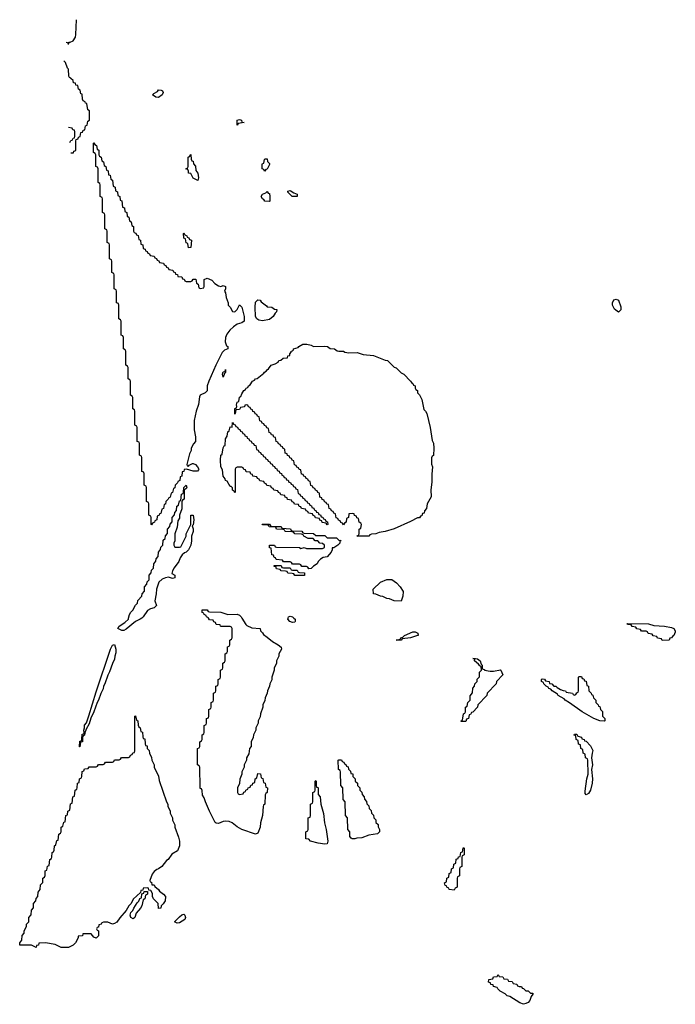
# Model space of a CAD drawing. Header units: inches. Extents: x 2604706 to 2755870, y 449242 to 584050.
# Tile 25 of 59: x 2720508 to 2726183, y 516657 to 525180. Entities that reach past the tile are written whole.
import ezdxf

# ---------------------------------------------------------------- set-up
doc = ezdxf.new("R2010")
doc.units = ezdxf.units.IN
doc.header["$MEASUREMENT"] = 0
doc.layers.add('C7521', color=7, linetype='Continuous')
doc.layers.add('C7522', color=7, linetype='Continuous')

msp = doc.modelspace()

# ---------------------------------------------------------------- linework, layer by layer
at = {"layer": 'C7521', "color": 6}
for points in [[(2721564.1, 520000), (2721550.8, 519990), (2721510.4, 519969.6), (2721430, 519904.5), (2721410, 519892.7), (2721392.9, 519892.9), (2721358, 519910), (2721368.7, 519930), (2721418.6, 519961.4), (2721448.7, 519990), (2721451.2, 520000)], [(2722430.8, 520000), (2722464.7, 519944.7), (2722475.3, 519935.3), (2722516, 519916), (2722590, 519910.7), (2722591.1, 519891.1), (2722610, 519872), (2722616.9, 519856.9), (2722650, 519836), (2722696.7, 519796.7), (2722744.7, 519770), (2722771.3, 519748.7), (2722774, 519730), (2722752, 519690), (2722751.3, 519670), (2722732, 519630), (2722730, 519606), (2722712, 519570), (2722711.3, 519550), (2722691.3, 519490), (2722690, 519466), (2722672, 519430), (2722671.3, 519410), (2722652, 519370), (2722651.3, 519350), (2722632, 519310), (2722630, 519286), (2722612, 519250), (2722611.3, 519230), (2722591.3, 519170), (2722590, 519146), (2722572, 519110), (2722571.3, 519090), (2722552, 519050), (2722551.3, 519030), (2722532, 518990), (2722530, 518966), (2722512, 518930), (2722511, 518890), (2722498, 518870), (2722490, 518826), (2722472, 518790), (2722471.3, 518770), (2722452, 518730), (2722451.3, 518710), (2722432, 518670), (2722431.1, 518648.9), (2722412.7, 518607.3), (2722411.6, 518568.4), (2722394, 518530), (2722394, 518490), (2722398, 518478), (2722410, 518474), (2722442, 518478), (2722447.3, 518492.7), (2722462, 518498), (2722466, 518510), (2722482, 518518), (2722486, 518530), (2722502, 518538), (2722510, 518554), (2722522, 518558), (2722526, 518570), (2722542, 518578), (2722546, 518610), (2722562, 518618), (2722570, 518654), (2722592.7, 518652.7), (2722598, 518618), (2722612.7, 518612.7), (2722618, 518578), (2722632.7, 518572.7), (2722638, 518538), (2722652, 518532), (2722651.3, 518490), (2722638, 518482), (2722634, 518470), (2722631, 518390), (2722618, 518382), (2722614, 518370), (2722611, 518291), (2722591, 518229), (2722590.5, 518189.5), (2722570, 518138), (2722550, 518129.6), (2722429.5, 518169.5), (2722390, 518194), (2722347.8, 518227.8), (2722320.1, 518240.1), (2722290, 518243.6), (2722270, 518240.7), (2722230, 518223.6), (2722210, 518224.5), (2722201.2, 518230), (2722149.5, 518330), (2722115.3, 518410), (2722105.2, 518445.2), (2722090, 518468), (2722088, 518508), (2722082, 518522), (2722070, 518526), (2722068.7, 518531.3), (2722066, 518710), (2722062, 518722), (2722046, 518730), (2722046, 518870), (2722062, 518878), (2722066, 518890), (2722066, 518930), (2722082, 518938), (2722086, 518950), (2722086, 518990), (2722102, 518998), (2722106, 519010), (2722106, 519070), (2722122, 519078), (2722126, 519090), (2722126, 519130), (2722142, 519138), (2722146, 519150), (2722146, 519210), (2722162, 519218), (2722166, 519230), (2722166, 519270), (2722182, 519278), (2722186, 519290), (2722186, 519350), (2722202, 519358), (2722206, 519370), (2722206, 519410), (2722222, 519418), (2722226, 519430), (2722226, 519470), (2722242, 519478), (2722246, 519490), (2722246, 519550), (2722262, 519558), (2722266, 519570), (2722266, 519610), (2722282, 519618), (2722286, 519630), (2722286, 519690), (2722302, 519698), (2722306, 519710), (2722306, 519750), (2722322, 519758), (2722326, 519770), (2722326, 519810), (2722342, 519818), (2722346, 519830), (2722346, 519910), (2722342, 519922), (2722330, 519926), (2722252.7, 519927.3), (2722246, 519930), (2722242, 519942), (2722210, 519946), (2722202, 519962), (2722187.3, 519967.3), (2722182, 519982), (2722150, 519986), (2722143, 520000)], [(2722881.5, 520000), (2722892.4, 519990), (2722893.4, 519970), (2722890, 519966), (2722870, 519960.7), (2722845.2, 519970), (2722829.4, 519990), (2722831.7, 520000)]]:
    msp.add_lwpolyline(points, dxfattribs=at)
for points in [[(2726070, 519806), (2726062, 519822), (2726030, 519826), (2726022, 519842), (2725990, 519846), (2725982, 519862), (2725947.3, 519867.3), (2725942, 519882), (2725930, 519886), (2725890, 519886), (2725882, 519902), (2725850, 519906), (2725842, 519922), (2725810, 519926), (2725802, 519942), (2725770, 519946), (2725766, 519950), (2725770, 519954), (2725950, 519950.6), (2725996.9, 519936.9), (2726090, 519930.6), (2726150, 519918.8), (2726170.7, 519910), (2726182.8, 519890), (2726181, 519879), (2726170, 519848.7), (2726158, 519842), (2726150, 519828), (2726134, 519826), (2726130, 519808)], [(2723810, 519809.5), (2723766, 519810), (2723802, 519818), (2723806, 519830), (2723824, 519836), (2723838, 519850), (2723910, 519880.5), (2723930, 519880.5), (2723954.8, 519870), (2723956, 519850), (2723951.9, 519848.1), (2723889.5, 519829.5), (2723818, 519822)], [(2721026, 518886), (2721030, 518934), (2721042, 518938), (2721047.3, 518952.7), (2721050, 518994), (2721062, 518998), (2721066, 519010), (2721062, 519030), (2721069.3, 519050.7), (2721070, 519072), (2721085.2, 519094.8), (2721105.6, 519154.4), (2721170, 519362), (2721295.1, 519730), (2721310, 519764.7), (2721330, 519770.8), (2721339.3, 519730), (2721341, 519699), (2721331.3, 519670), (2721330, 519646), (2721310, 519606), (2721286.4, 519533.6), (2721270, 519506), (2721244.7, 519430), (2721232, 519410), (2721231.1, 519388.9), (2721210, 519346), (2721191, 519289), (2721178, 519270), (2721151.1, 519188.9), (2721124.7, 519135.3), (2721110, 519086), (2721082, 519038), (2721071.6, 519008.4), (2721070, 518986), (2721058, 518982), (2721052, 518968), (2721050.8, 518929.2), (2721034, 518926), (2721030, 518886)], [(2724610, 519541.6), (2724670.9, 519550.9), (2724674, 519550), (2724691.3, 519510), (2724634, 519450), (2724632, 519430), (2724554, 519350), (2724552, 519330), (2724474, 519250), (2724472, 519230), (2724430, 519186), (2724418, 519182), (2724410, 519166), (2724398, 519162), (2724392, 519130), (2724374, 519126), (2724370, 519106), (2724330, 519106), (2724328, 519110), (2724342, 519118), (2724348.4, 519171.6), (2724362, 519178), (2724366, 519190), (2724368, 519230), (2724382, 519238), (2724388, 519270), (2724406, 519290), (2724407.3, 519327.3), (2724427.3, 519352.7), (2724430, 519394), (2724446, 519410), (2724448.7, 519431.3), (2724467.3, 519452.7), (2724468.7, 519471.3), (2724487.3, 519492.7), (2724488.9, 519531.1), (2724506, 519550), (2724502, 519582), (2724490, 519586), (2724480.2, 519600.2), (2724445.2, 519630), (2724447.3, 519647.3), (2724429, 519650), (2724454, 519650), (2724470, 519646.8), (2724492.4, 519630), (2724501, 519601), (2724510, 519592), (2724511, 519571), (2724518, 519558), (2724530, 519554), (2724530.8, 519550.8), (2724581.7, 519541.7)], [(2725570, 519109), (2725530, 519109.6), (2725479, 519130), (2725377.2, 519190), (2725267.8, 519267.8), (2725229.2, 519290), (2725220.2, 519300.2), (2725169.2, 519330), (2725162, 519342), (2725118, 519370), (2725104.7, 519384.7), (2725088.7, 519390), (2725082, 519402), (2725066, 519410), (2725046, 519430), (2725042, 519442), (2725026, 519450), (2725026, 519470), (2725030, 519474), (2725050, 519472), (2725058, 519458), (2725092, 519450), (2725094, 519434), (2725114, 519430), (2725132, 519412), (2725150, 519411.3), (2725159.6, 519399.6), (2725190, 519382), (2725212.7, 519372.7), (2725231.6, 519371.6), (2725238, 519358), (2725291.6, 519351.6), (2725298, 519338), (2725310, 519334), (2725322, 519338), (2725330, 519354), (2725342, 519358), (2725346, 519370), (2725346, 519490), (2725350, 519494), (2725370, 519494), (2725378, 519478), (2725390, 519474), (2725398, 519458), (2725410, 519454), (2725418, 519418), (2725432, 519410), (2725434, 519370), (2725454, 519350), (2725458, 519338), (2725470, 519334), (2725474, 519310), (2725494, 519290), (2725494, 519270), (2725514, 519250), (2725518, 519238), (2725530, 519234), (2725534, 519210), (2725551.6, 519191.6), (2725554, 519150), (2725574, 519130), (2725574, 519110)], [(2721710, 517486), (2721708, 517530), (2721666, 517570), (2721658, 517590), (2721656.4, 517616.4), (2721642, 517642), (2721626, 517646), (2721622, 517662), (2721610, 517666), (2721578, 517662), (2721574, 517646), (2721558, 517642), (2721554, 517626), (2721490, 517566), (2721472, 517530), (2721452, 517510), (2721430.9, 517469.1), (2721374.6, 517405.4), (2721350, 517369.5), (2721330, 517356), (2721310, 517349.6), (2721270, 517369), (2721232, 517368), (2721218, 517362), (2721214, 517350), (2721194, 517346), (2721190, 517326), (2721178, 517322), (2721174, 517310), (2721178, 517298), (2721190, 517294), (2721190.7, 517290.7), (2721190.5, 517250), (2721171, 517230), (2721150, 517238), (2721127.3, 517267.3), (2721054, 517266), (2721052, 517250), (2721014, 517246), (2721014, 517234), (2720990.8, 517190), (2720970, 517169.3), (2720930, 517149.2), (2720866, 517150), (2720815.3, 517175.3), (2720730, 517189), (2720674, 517186), (2720672, 517170), (2720654, 517166), (2720650, 517149.2), (2720608.9, 517168.9), (2720510, 517169), (2720508, 517190), (2720527.3, 517212.7), (2720530, 517254), (2720547.3, 517272.7), (2720548, 517290), (2720567.3, 517332.7), (2720568, 517350), (2720586, 517370), (2720588, 517410), (2720607.3, 517432.7), (2720608.9, 517471.1), (2720627.3, 517492.7), (2720628.9, 517531.1), (2720647.3, 517552.7), (2720650, 517574), (2720666, 517590), (2720667.3, 517627.3), (2720686, 517650), (2720688, 517690), (2720707.3, 517712.7), (2720708, 517750), (2720722, 517758), (2720727.3, 517772.7), (2720728.9, 517811.1), (2720742, 517818), (2720750, 517854), (2720762, 517858), (2720768, 517910), (2720782, 517918), (2720786, 517930), (2720788, 517970), (2720802, 517978), (2720807.3, 517992.7), (2720808, 518030), (2720822, 518038), (2720830, 518074), (2720842, 518078), (2720848, 518130), (2720862, 518138), (2720866, 518150), (2720868, 518190), (2720882, 518198), (2720890, 518234), (2720902, 518238), (2720908.4, 518291.6), (2720922, 518298), (2720926, 518330), (2720942, 518338), (2720948.4, 518391.6), (2720962, 518398), (2720968.4, 518451.6), (2720982, 518458), (2720988.4, 518511.6), (2721002, 518518), (2721006, 518530), (2721008.4, 518571.6), (2721022, 518578), (2721026, 518610), (2721042, 518618), (2721046, 518630), (2721048.4, 518671.6), (2721062, 518678), (2721070, 518694), (2721102, 518698), (2721110, 518714), (2721170, 518714), (2721182, 518718), (2721190, 518734), (2721230, 518734), (2721242, 518738), (2721250, 518754), (2721310, 518754), (2721322, 518758), (2721330, 518774), (2721370, 518774), (2721382, 518778), (2721390, 518794), (2721450, 518794), (2721462, 518798), (2721467.3, 518812.7), (2721482, 518818), (2721487.3, 518832.7), (2721502, 518838), (2721506, 518850), (2721506, 519150), (2721510, 519154), (2721518, 519118), (2721532, 519110), (2721532.7, 519072.7), (2721538, 519058), (2721551.3, 519051.3), (2721558, 519018), (2721570, 519014), (2721572.7, 518972.7), (2721578, 518958), (2721590, 518954), (2721592.7, 518912.7), (2721598, 518898), (2721610, 518894), (2721612.7, 518872.7), (2721630, 518854), (2721632, 518830), (2721650, 518794), (2721651.3, 518771.3), (2721671.3, 518730), (2721672, 518710), (2721710.6, 518630.6), (2721715.3, 518595.3), (2721778, 518410), (2721790.8, 518390), (2721791, 518371), (2721810.8, 518330), (2721811, 518311), (2721830.8, 518270), (2721831.3, 518250), (2721850.8, 518210), (2721851, 518191), (2721883.5, 518103.5), (2721891, 518070), (2721890.4, 518030), (2721874.1, 517985.9), (2721824.2, 517955.8), (2721792.4, 517910), (2721779.5, 517900.5), (2721738.8, 517850), (2721710.8, 517830), (2721694.6, 517825.4), (2721672.5, 517807.5), (2721655.9, 517784.1), (2721634, 517730), (2721638, 517718), (2721650, 517714), (2721652, 517692), (2721671.3, 517690), (2721678, 517678), (2721710, 517650.7), (2721717.5, 517637.5), (2721753.4, 517610), (2721770, 517590.7), (2721766.4, 517553.6), (2721750, 517526), (2721731.6, 517508.4), (2721730, 517488)], [(2725410, 518469.6), (2725402.5, 518482.5), (2725401.5, 518501.5), (2725417.2, 518610), (2725428.7, 518650), (2725426, 518770), (2725422, 518782), (2725406, 518790), (2725402, 518822), (2725386, 518830), (2725382, 518862), (2725366, 518870), (2725362, 518902), (2725346, 518910), (2725342, 518942), (2725326, 518950), (2725322, 518982), (2725308, 518988), (2725310, 518994), (2725330, 518994), (2725338, 518978), (2725372, 518970), (2725374, 518954), (2725394, 518950), (2725398, 518938), (2725410, 518934), (2725450, 518894), (2725470, 518854), (2725462, 518830), (2725458, 518790), (2725464.7, 518730), (2725458, 518690), (2725466.8, 518610), (2725463, 518570), (2725447.7, 518510), (2725430, 518480.9)], [(2723410, 518089.6), (2723386, 518090), (2723376.4, 518096.4), (2723366, 518110), (2723366, 518150), (2723348, 518170), (2723346, 518270), (2723328, 518290), (2723326, 518410), (2723308, 518430), (2723306, 518530), (2723288, 518550), (2723286, 518670), (2723282, 518682), (2723268, 518690), (2723266, 518770), (2723270, 518774), (2723292.7, 518772.7), (2723298, 518758), (2723312.7, 518752.7), (2723318, 518738), (2723330, 518734), (2723338, 518718), (2723350, 518714), (2723352.7, 518692.7), (2723370, 518674), (2723374, 518654), (2723390.9, 518650.9), (2723392, 518630), (2723411.3, 518610), (2723412, 518590), (2723431.3, 518570), (2723432, 518550), (2723450.9, 518530.9), (2723452, 518512), (2723470, 518494), (2723472, 518472), (2723490, 518454), (2723492, 518432), (2723510, 518414), (2723512, 518392), (2723530, 518374), (2723532, 518352), (2723550, 518334), (2723552, 518312), (2723570, 518294), (2723572, 518272), (2723590, 518254), (2723592, 518232), (2723610, 518214), (2723612, 518192), (2723622, 518170), (2723622, 518150), (2723606, 518134), (2723530, 518121), (2723470, 518098), (2723424.9, 518095.1)], [(2723150, 518043), (2723092.5, 518052.5), (2723026, 518070), (2723010, 518086), (2722986, 518090), (2722986, 518150), (2723002, 518158), (2723006, 518170), (2723006, 518270), (2723022, 518278), (2723026, 518290), (2723026, 518390), (2723042, 518398), (2723046, 518410), (2723046, 518490), (2723062, 518498), (2723066, 518510), (2723066, 518590), (2723070, 518594), (2723074, 518590), (2723074, 518550), (2723078, 518538), (2723090, 518534), (2723090.6, 518530.6), (2723092, 518472), (2723110, 518454), (2723114.8, 518390), (2723136.3, 518310), (2723147.7, 518227.7), (2723162, 518170), (2723175.5, 518070), (2723170, 518047.3)], [(2724270, 517646), (2724226, 517650), (2724222, 517662), (2724206, 517670), (2724202, 517682), (2724190, 517686), (2724186, 517710), (2724202, 517718), (2724206, 517750), (2724222, 517758), (2724226, 517790), (2724242, 517798), (2724246, 517830), (2724262, 517838), (2724266, 517870), (2724282, 517878), (2724287.3, 517912.7), (2724302, 517918), (2724307.3, 517932.7), (2724322, 517938), (2724326, 517970), (2724342, 517978), (2724346, 518010), (2724350, 518014), (2724354, 518010), (2724354, 517950), (2724338, 517942), (2724334, 517930), (2724334, 517850), (2724318, 517842), (2724314, 517830), (2724314, 517770), (2724298, 517762), (2724294, 517750), (2724294, 517670), (2724278, 517662)], [(2721490, 517397.2), (2721469.2, 517410), (2721464, 517430), (2721469, 517451), (2721488, 517470), (2721495.3, 517490), (2721524, 517536), (2721538, 517550), (2721548, 517572), (2721562, 517578), (2721566, 517614), (2721582, 517618), (2721586, 517634), (2721614, 517634), (2721614, 517610), (2721598, 517602), (2721592, 517570), (2721578, 517562), (2721566, 517510), (2721554.8, 517490), (2721514.9, 517445.1), (2721506, 517410)], [(2721870, 517359), (2721849.3, 517370), (2721890, 517414.8), (2721910, 517431), (2721930, 517438.8), (2721938.8, 517430), (2721944, 517410), (2721936.3, 517390), (2721890, 517363.7)], [(2724890, 516774), (2724910, 516774), (2724930, 516754), (2724950, 516754), (2724950, 516746), (2724935.3, 516724.7), (2724922.8, 516690), (2724910, 516674), (2724890, 516663.7), (2724870, 516657.2), (2724838, 516670), (2724750, 516724), (2724728.7, 516730), (2724709.3, 516749.3), (2724668, 516770), (2724646, 516790), (2724642, 516802), (2724608, 516810), (2724606, 516826), (2724586, 516830), (2724582, 516842), (2724566, 516850), (2724567.3, 516872.7), (2724602, 516878), (2724610, 516894), (2724642, 516898), (2724650, 516914), (2724658, 516898), (2724690, 516894), (2724698, 516878), (2724730, 516874), (2724738, 516858), (2724770, 516854), (2724778, 516838), (2724811.6, 516831.6), (2724818, 516818), (2724832.7, 516812.7), (2724851.6, 516811.6), (2724858, 516798), (2724870, 516794)]]:
    msp.add_lwpolyline(points, close=True, dxfattribs=at)
at = {"layer": 'C7522', "color": 6}
for points in [[(2720910, 524986), (2720922, 524982), (2720926, 524970), (2720932, 524970), (2720934, 524986), (2720946, 524986), (2720970, 524998), (2720990, 525028), (2720994.8, 525050), (2720999.6, 525179.6)], [(2720950, 524026), (2720972.7, 524027.3), (2720978, 524042), (2720992.7, 524047.3), (2720994, 524130), (2720998, 524142), (2721012.7, 524147.3), (2721018, 524162), (2721032.7, 524167.3), (2721038, 524202), (2721052.7, 524207.3), (2721058, 524222), (2721072.7, 524227.3), (2721078, 524262), (2721092.7, 524267.3), (2721098, 524302), (2721112, 524310), (2721112, 524390), (2721098, 524398), (2721090, 524454), (2721078, 524458), (2721074, 524470), (2721058, 524478), (2721052.7, 524492.7), (2721050, 524534), (2721038, 524538), (2721032, 524570), (2721018, 524578), (2721012, 524610), (2720994, 524614), (2720992, 524630), (2720974, 524634), (2720970, 524654), (2720951.1, 524671.1), (2720950, 524674), (2720938, 524678), (2720932, 524692), (2720930.7, 524750), (2720921, 524761), (2720904.7, 524810), (2720890, 524824.7)], [(2720942.8, 524117.2), (2720950, 524134), (2720962, 524138), (2720970, 524154), (2720982, 524158), (2720986, 524170), (2720986, 524210), (2720982, 524222), (2720967.3, 524227.3), (2720962, 524242), (2720930, 524246)], [(2721451.2, 520000), (2721459, 520030), (2721469, 520050), (2721488.7, 520070), (2721510, 520112), (2721528, 520130), (2721530, 520152), (2721566, 520190), (2721568.7, 520211.3), (2721587.3, 520232.7), (2721588.9, 520271.1), (2721607.3, 520292.7), (2721610, 520314), (2721627.3, 520332.7), (2721628.9, 520371.1), (2721647.3, 520392.7), (2721650, 520414), (2721667.3, 520432.7), (2721668.9, 520471.1), (2721687.3, 520492.7), (2721690, 520514), (2721707.3, 520532.7), (2721708.9, 520571.1), (2721727.3, 520592.7), (2721730, 520614), (2721747.3, 520632.7), (2721750, 520674), (2721766, 520690), (2721768.7, 520711.3), (2721787.3, 520732.7), (2721788, 520770), (2721807.3, 520792.7), (2721810, 520814), (2721827.3, 520832.7), (2721828, 520870), (2721847.3, 520892.7), (2721850, 520914), (2721866, 520930), (2721868, 520970), (2721882, 520978), (2721890, 521014), (2721902, 521018), (2721908.4, 521071.6), (2721922, 521078), (2721926, 521090), (2721928.4, 521131.6), (2721950, 521151.3), (2721954.8, 521130), (2721950, 521118), (2721942, 521118), (2721931.6, 521108.4), (2721931, 521030), (2721918, 521022), (2721912.7, 521007.3), (2721910, 520946), (2721891, 520890), (2721890, 520866), (2721878, 520842), (2721870, 520786), (2721851.3, 520730), (2721851.3, 520668.7), (2721842, 520650), (2721842, 520630), (2721850, 520614), (2721890, 520614), (2721902, 520618), (2721948.7, 520710), (2721949.3, 520730.7), (2721988.7, 520810), (2721990, 520892), (2722010, 520891), (2722016.3, 520850), (2722010, 520806), (2722002, 520798), (2722010, 520774), (2722010.4, 520750), (2721995.5, 520710), (2721996.3, 520670), (2721990.4, 520630), (2721970, 520589.5), (2721950, 520569.6), (2721935.2, 520564.8), (2721913.4, 520546.6), (2721898, 520522), (2721886, 520490), (2721843.8, 520436.2), (2721830.7, 520410), (2721825.4, 520385.4), (2721850, 520371.3), (2721850.5, 520350), (2721830, 520343.7), (2721794.6, 520354.6), (2721770, 520349.6), (2721742, 520338), (2721713.4, 520310), (2721690.8, 520250), (2721690.5, 520209.5), (2721678, 520150), (2721691.3, 520110), (2721671, 520090), (2721638.8, 520081.2), (2721614, 520066), (2721577.3, 520010), (2721564.1, 520000)], [(2722143, 520000), (2722142, 520002), (2722126, 520010), (2722122, 520022), (2722106, 520030), (2722102, 520042), (2722087.3, 520047.3), (2722088, 520072), (2722131.1, 520071.1), (2722138, 520058), (2722150, 520054), (2722248.9, 520051.1), (2722310, 520031.3), (2722390, 520034), (2722410, 520024.7), (2722424.7, 520010), (2722430.8, 520000)], [(2722831.7, 520000), (2722834, 520010), (2722850, 520017.1), (2722870.7, 520010), (2722881.5, 520000)]]:
    msp.add_lwpolyline(points, dxfattribs=at)
for points in [[(2721710, 524507), (2721686, 524510), (2721658, 524530), (2721670, 524542), (2721702, 524558), (2721710, 524571.3), (2721734, 524570), (2721743.6, 524563.6), (2721750.8, 524550), (2721741, 524530)], [(2722390, 524268), (2722390, 524311.3), (2722410, 524316), (2722429.1, 524310.9), (2722432, 524292), (2722452, 524290), (2722398, 524282)], [(2721950, 522914), (2721990, 522914), (2722002, 522918), (2722010, 522934), (2722032.7, 522932.7), (2722038, 522898), (2722054, 522890), (2722058, 522858), (2722070, 522854), (2722102, 522858), (2722106, 522870), (2722106, 522930), (2722130, 522942), (2722170, 522926), (2722197.5, 522897.5), (2722230, 522876), (2722250, 522871.3), (2722270, 522878), (2722290, 522871.3), (2722290.8, 522850), (2722282, 522830), (2722290, 522814), (2722294.4, 522774.4), (2722311.3, 522730), (2722312, 522710), (2722330, 522692), (2722350, 522654), (2722370, 522652), (2722390, 522672), (2722410, 522712), (2722430, 522691.3), (2722450.6, 522609.4), (2722450.7, 522570), (2722430, 522555.1), (2722390, 522542.9), (2722358.6, 522521.5), (2722327.2, 522492.8), (2722302, 522458), (2722290.4, 522430), (2722287.7, 522390), (2722297.3, 522357.3), (2722311, 522350), (2722311, 522330), (2722281.3, 522318.7), (2722260.7, 522299.3), (2722204.9, 522190), (2722144, 522050), (2722130.8, 522010), (2722130, 521968), (2722112, 521950), (2722070.8, 521930), (2722063.4, 521916.6), (2722056.4, 521850), (2722034.4, 521790), (2722018.7, 521710), (2722018.4, 521630), (2722030.7, 521569.3), (2722031, 521530), (2722011.1, 521508.9), (2721991.3, 521470), (2721990.8, 521450), (2721978, 521422), (2721954, 521330), (2721958, 521318), (2721970, 521314), (2721975.3, 521324.7), (2722002.7, 521337.3), (2722010, 521338.8), (2722030, 521330.5), (2722047.7, 521310), (2722058.8, 521290), (2722056.3, 521283.7), (2722046.8, 521273.2), (2722010, 521272), (2721951.6, 521288.4), (2721932.7, 521287.3), (2721930, 521268), (2721914, 521266), (2721911.1, 521228.9), (2721898, 521222), (2721894, 521190), (2721878, 521182), (2721874, 521170), (2721854, 521150), (2721851.6, 521128.4), (2721838, 521122), (2721831.6, 521088.4), (2721818, 521082), (2721810, 521046), (2721798, 521042), (2721794, 521030), (2721774, 521010), (2721770, 520986), (2721758, 520982), (2721752, 520950), (2721738, 520942), (2721730, 520906), (2721718, 520902), (2721714, 520890), (2721698, 520882), (2721694, 520850), (2721678, 520842), (2721674, 520830), (2721658, 520822), (2721650, 520806), (2721646, 520810), (2721646, 520870), (2721642, 520882), (2721626, 520890), (2721626, 520990), (2721622, 521002), (2721606, 521010), (2721606, 521130), (2721602, 521142), (2721586, 521150), (2721586, 521250), (2721582, 521262), (2721566, 521270), (2721566, 521390), (2721562, 521402), (2721546, 521410), (2721546, 521510), (2721542, 521522), (2721526, 521530), (2721526, 521650), (2721522, 521662), (2721506, 521670), (2721506, 521790), (2721502, 521802), (2721486, 521810), (2721486, 521910), (2721482, 521922), (2721466, 521930), (2721466, 522050), (2721462, 522062), (2721446, 522070), (2721446, 522170), (2721442, 522182), (2721426, 522190), (2721426, 522310), (2721422, 522322), (2721406, 522330), (2721406, 522430), (2721402, 522442), (2721386, 522450), (2721386, 522570), (2721382, 522582), (2721366, 522590), (2721366, 522710), (2721362, 522722), (2721346, 522730), (2721346, 522830), (2721342, 522842), (2721326, 522850), (2721326, 522970), (2721322, 522982), (2721306, 522990), (2721306, 523090), (2721302, 523102), (2721286, 523110), (2721286, 523230), (2721282, 523242), (2721266, 523250), (2721266, 523350), (2721262, 523362), (2721246, 523370), (2721246, 523490), (2721242, 523502), (2721226, 523510), (2721226, 523630), (2721222, 523642), (2721206, 523650), (2721206, 523750), (2721202, 523762), (2721186, 523770), (2721186, 523890), (2721182, 523902), (2721166, 523910), (2721166, 524010), (2721162, 524022), (2721146, 524030), (2721146, 524110), (2721150, 524114), (2721158, 524098), (2721174, 524090), (2721178, 524058), (2721194, 524050), (2721194, 524010), (2721198, 523998), (2721214, 523990), (2721218, 523958), (2721234, 523950), (2721238, 523918), (2721254, 523910), (2721258, 523878), (2721274, 523870), (2721278, 523838), (2721290, 523834), (2721298, 523798), (2721311.6, 523791.6), (2721318, 523738), (2721334, 523730), (2721338, 523698), (2721354, 523690), (2721358, 523658), (2721374, 523650), (2721378, 523618), (2721391.6, 523611.6), (2721398, 523558), (2721414, 523550), (2721418, 523518), (2721434, 523510), (2721438, 523478), (2721454, 523470), (2721458, 523438), (2721474, 523430), (2721478, 523398), (2721494, 523390), (2721494, 523350), (2721498, 523338), (2721512.7, 523332.7), (2721518, 523318), (2721532.7, 523312.7), (2721538, 523278), (2721554, 523270), (2721558, 523238), (2721574, 523230), (2721578, 523198), (2721592.7, 523192.7), (2721598, 523178), (2721612.7, 523172.7), (2721618, 523158), (2721632.7, 523152.7), (2721638, 523138), (2721672.7, 523132.7), (2721678, 523118), (2721692.7, 523112.7), (2721698, 523098), (2721712.7, 523092.7), (2721718, 523078), (2721752.7, 523072.7), (2721758, 523058), (2721772.7, 523052.7), (2721778, 523038), (2721792.7, 523032.7), (2721798, 523018), (2721832.7, 523012.7), (2721838, 522998), (2721852.7, 522992.7), (2721858, 522978), (2721872.7, 522972.7), (2721878, 522958), (2721912.7, 522952.7), (2721918, 522938), (2721932.7, 522932.7), (2721938, 522918)], [(2722050, 523788), (2722010, 523809), (2721988, 523848), (2721968.7, 523850), (2721968, 523868), (2721962, 523882), (2721946, 523890), (2721962, 523898), (2721966, 523910), (2721966, 523990), (2721982, 523998), (2721990, 524014), (2721992.7, 523972.7), (2721998, 523958), (2722010, 523954), (2722011.1, 523931.1), (2722030, 523912), (2722033.7, 523873.7), (2722050, 523851.3), (2722056.3, 523810)], [(2722630, 523868), (2722622, 523882), (2722606, 523890), (2722607.3, 523927.3), (2722610, 523934), (2722622, 523938), (2722626, 523970), (2722630, 523974), (2722650, 523974), (2722652.7, 523952.7), (2722670, 523934), (2722670, 523926), (2722650, 523886), (2722638, 523882)], [(2722910, 523648), (2722866, 523650), (2722830, 523686), (2722830, 523694), (2722850, 523702), (2722881, 523681), (2722910, 523670.7)], [(2722670, 523606), (2722630, 523608.7), (2722622, 523622), (2722610, 523628.7), (2722599, 523650), (2722610, 523670.8), (2722638, 523682), (2722650, 523692), (2722658, 523678), (2722670, 523674), (2722674, 523650), (2722674, 523610)], [(2721970, 523206), (2721962, 523242), (2721948.4, 523248.4), (2721942, 523282), (2721928.4, 523288.4), (2721926, 523330), (2721930, 523334), (2721938, 523318), (2721954, 523310), (2721958, 523298), (2721972.7, 523292.7), (2721978, 523278), (2721994, 523270), (2721990, 523208)], [(2722610, 522573.6), (2722578.7, 522578.7), (2722559.3, 522590), (2722549.6, 522610), (2722545.2, 522690), (2722550, 522734), (2722570, 522754), (2722590, 522751.3), (2722598, 522738), (2722643.6, 522703.6), (2722650, 522694), (2722691.1, 522691.1), (2722712.7, 522672.7), (2722734, 522670), (2722731.3, 522650), (2722719.8, 522640.2), (2722700.7, 522610), (2722670, 522585.6)], [(2725690, 522648), (2725655.3, 522675.3), (2725638, 522710), (2725638, 522730), (2725650, 522754), (2725670, 522762), (2725690, 522752), (2725710, 522694), (2725710, 522668)], [(2723051.6, 522351.6), (2723150, 522354.9), (2723172, 522350), (2723194.8, 522334.8), (2723234, 522330), (2723254.8, 522314.8), (2723270.5, 522310.5), (2723310, 522310.3), (2723322.5, 522302.5), (2723356.5, 522296.5), (2723430, 522297.7), (2723481.1, 522281.1), (2723570, 522271.8), (2723670, 522234), (2723691.3, 522230), (2723750, 522172), (2723766, 522166), (2723810, 522122), (2723832, 522110), (2723890, 522052), (2723898, 522038), (2723910, 522031.3), (2723916.9, 522016.9), (2723930, 522011), (2723930.8, 521990.8), (2723938, 521978), (2723950, 521971.3), (2723951, 521951), (2723970, 521932), (2723990, 521892), (2724004.9, 521804.9), (2724021, 521790), (2724033.4, 521770), (2724061, 521650), (2724078, 521538), (2724090, 521514), (2724091.3, 521470), (2724090, 521406), (2724078, 521402), (2724072.7, 521387.3), (2724072.7, 521332.7), (2724082, 521310), (2724074.6, 521245.4), (2724075.8, 521175.8), (2724067.7, 521110), (2724070.4, 521050), (2724036.4, 520990), (2724030, 520948), (2724011, 520929), (2724010, 520908), (2723994, 520906), (2723990, 520886), (2723978, 520882), (2723970, 520868), (2723950, 520868), (2723890, 520835.3), (2723750, 520772.7), (2723672, 520750), (2723618.8, 520741.2), (2723591.3, 520730), (2723552.8, 520727.2), (2723538, 520722), (2723530, 520709.5), (2723426, 520710), (2723442, 520718), (2723446, 520730), (2723446, 520770), (2723462, 520778), (2723466, 520810), (2723462, 520822), (2723446, 520830), (2723442, 520862), (2723427.3, 520867.3), (2723422, 520882), (2723407.3, 520887.3), (2723402, 520902), (2723390, 520906), (2723358, 520902), (2723354, 520870), (2723338, 520862), (2723334, 520830), (2723318, 520822), (2723310, 520806), (2723302, 520822), (2723287.3, 520827.3), (2723282, 520842), (2723267.3, 520847.3), (2723262, 520862), (2723247.3, 520867.3), (2723242, 520902), (2723227.3, 520907.3), (2723222, 520922), (2723207.3, 520927.3), (2723202, 520942), (2723187.3, 520947.3), (2723182, 520982), (2723167.3, 520987.3), (2723162, 521002), (2723147.3, 521007.3), (2723142, 521022), (2723127.3, 521027.3), (2723122, 521042), (2723107.3, 521047.3), (2723102, 521082), (2723087.3, 521087.3), (2723082, 521102), (2723067.3, 521107.3), (2723062, 521122), (2723047.3, 521127.3), (2723042, 521142), (2723027.3, 521147.3), (2723022, 521182), (2723007.3, 521187.3), (2723002, 521202), (2722987.3, 521207.3), (2722982, 521222), (2722967.3, 521227.3), (2722962, 521242), (2722947.3, 521247.3), (2722942, 521282), (2722927.3, 521287.3), (2722922, 521302), (2722907.3, 521307.3), (2722902, 521322), (2722887.3, 521327.3), (2722882, 521362), (2722867.3, 521367.3), (2722862, 521382), (2722847.3, 521387.3), (2722842, 521402), (2722827.3, 521407.3), (2722822, 521422), (2722807.3, 521427.3), (2722802, 521462), (2722787.3, 521467.3), (2722782, 521482), (2722767.3, 521487.3), (2722762, 521502), (2722747.3, 521507.3), (2722742, 521522), (2722727.3, 521527.3), (2722722, 521562), (2722707.3, 521567.3), (2722702, 521582), (2722687.3, 521587.3), (2722682, 521602), (2722667.3, 521607.3), (2722662, 521642), (2722647.3, 521647.3), (2722642, 521662), (2722627.3, 521667.3), (2722622, 521682), (2722607.3, 521687.3), (2722602, 521702), (2722587.3, 521707.3), (2722582, 521742), (2722567.3, 521747.3), (2722562, 521762), (2722547.3, 521767.3), (2722542, 521782), (2722527.3, 521787.3), (2722522, 521802), (2722507.3, 521807.3), (2722502, 521822), (2722487.3, 521827.3), (2722482, 521842), (2722470, 521846), (2722458, 521842), (2722452.7, 521827.3), (2722418, 521822), (2722410, 521806), (2722378, 521802), (2722374, 521770), (2722370, 521766), (2722370, 521814), (2722382, 521818), (2722388.4, 521831.6), (2722384.7, 521844.7), (2722389.4, 521869.4), (2722405.2, 521874.8), (2722410, 521911), (2722422, 521918), (2722430, 521942), (2722449.3, 521970), (2722462.7, 521977.3), (2722469.3, 521990), (2722482.7, 521997.3), (2722489.3, 522010), (2722502, 522018), (2722523.7, 522050), (2722540.7, 522059.3), (2722549.5, 522070), (2722564.9, 522075.1), (2722621.3, 522118.7), (2722628.2, 522130), (2722642.6, 522137.4), (2722650, 522150.3), (2722662.6, 522157.4), (2722684.5, 522190), (2722718.7, 522201.3), (2722743.9, 522216.1), (2722750, 522230.3), (2722767.3, 522232.7), (2722788.7, 522250), (2722826, 522254), (2722828, 522270), (2722846, 522274), (2722846, 522286), (2722858, 522302), (2722858, 522310), (2722867.9, 522312.1), (2722878, 522322), (2722879.3, 522330), (2722918.3, 522341.7), (2722923.7, 522350), (2722958, 522370), (2722994, 522370), (2723030, 522362)], [(2722270, 522086), (2722262, 522110), (2722270, 522132), (2722286, 522134), (2722290, 522152), (2722290, 522126), (2722282, 522118)], [(2723170, 520806), (2723162, 520822), (2723127.3, 520827.3), (2723122, 520842), (2723107.3, 520847.3), (2723102, 520862), (2723067.3, 520867.3), (2723062, 520882), (2723047.3, 520887.3), (2723042, 520902), (2723007.3, 520907.3), (2723002, 520922), (2722987.3, 520927.3), (2722982, 520942), (2722947.3, 520947.3), (2722942, 520962), (2722927.3, 520967.3), (2722922, 520982), (2722887.3, 520987.3), (2722882, 521002), (2722867.3, 521007.3), (2722862, 521022), (2722827.3, 521027.3), (2722822, 521042), (2722807.3, 521047.3), (2722802, 521062), (2722767.3, 521067.3), (2722762, 521082), (2722747.3, 521087.3), (2722742, 521102), (2722707.3, 521107.3), (2722702, 521122), (2722687.3, 521127.3), (2722682, 521142), (2722647.3, 521147.3), (2722642, 521162), (2722627.3, 521167.3), (2722622, 521182), (2722587.3, 521187.3), (2722582, 521202), (2722567.3, 521207.3), (2722562, 521222), (2722527.3, 521227.3), (2722522, 521242), (2722507.3, 521247.3), (2722502, 521262), (2722467.3, 521267.3), (2722462, 521282), (2722447.3, 521287.3), (2722442, 521302), (2722430, 521306), (2722390, 521306), (2722378, 521302), (2722374, 521290), (2722372.7, 521087.3), (2722366, 521090), (2722362, 521102), (2722350, 521106), (2722348.9, 521128.9), (2722338, 521138), (2722330, 521138), (2722304.7, 521184.7), (2722289.4, 521190), (2722286, 521206), (2722270, 521228), (2722264, 521284), (2722249.2, 521310), (2722246.3, 521366.3), (2722249.8, 521410), (2722261.2, 521418.8), (2722270, 521474), (2722278, 521490), (2722285.6, 521494.4), (2722290, 521552), (2722305.2, 521574.8), (2722310, 521611.3), (2722320.4, 521619.6), (2722330, 521656), (2722346, 521654), (2722350, 521694), (2722358, 521678), (2722372.7, 521672.7), (2722378, 521658), (2722392.7, 521652.7), (2722398, 521638), (2722412.7, 521632.7), (2722418, 521618), (2722432.7, 521612.7), (2722438, 521598), (2722452.7, 521592.7), (2722458, 521578), (2722472.7, 521572.7), (2722478, 521558), (2722492.7, 521552.7), (2722498, 521538), (2722512.7, 521532.7), (2722518, 521518), (2722532.7, 521512.7), (2722538, 521498), (2722552.7, 521492.7), (2722558, 521458), (2722572.7, 521452.7), (2722578, 521438), (2722592.7, 521432.7), (2722598, 521418), (2722612.7, 521412.7), (2722618, 521398), (2722632.7, 521392.7), (2722638, 521378), (2722652.7, 521372.7), (2722658, 521358), (2722672.7, 521352.7), (2722678, 521338), (2722692.7, 521332.7), (2722698, 521318), (2722712.7, 521312.7), (2722718, 521298), (2722732.7, 521292.7), (2722738, 521278), (2722752.7, 521272.7), (2722758, 521258), (2722772.7, 521252.7), (2722778, 521238), (2722792.7, 521232.7), (2722798, 521218), (2722812.7, 521212.7), (2722818, 521198), (2722832.7, 521192.7), (2722838, 521178), (2722852.7, 521172.7), (2722858, 521158), (2722872.7, 521152.7), (2722878, 521138), (2722892.7, 521132.7), (2722898, 521118), (2722912.7, 521112.7), (2722918, 521078), (2722932.7, 521072.7), (2722938, 521058), (2722952.7, 521052.7), (2722958, 521038), (2722972.7, 521032.7), (2722978, 521018), (2722992.7, 521012.7), (2722998, 520998), (2723012.7, 520992.7), (2723018, 520978), (2723032.7, 520972.7), (2723038, 520958), (2723052.7, 520952.7), (2723058, 520938), (2723072.7, 520932.7), (2723078, 520918), (2723092.7, 520912.7), (2723098, 520898), (2723112.7, 520892.7), (2723118, 520878), (2723132.7, 520872.7), (2723138, 520858), (2723152.7, 520852.7), (2723158, 520838), (2723172.7, 520832.7), (2723174, 520810)], [(2723070, 520714), (2723150, 520714), (2723170, 520694), (2723250, 520694), (2723270, 520674), (2723292, 520672), (2723278, 520662), (2723278, 520650), (2723262, 520630), (2723228, 520608), (2723212, 520608), (2723212, 520592), (2723204.7, 520570), (2723170.8, 520530), (2723136, 520524), (2723110.7, 520509.3), (2723090.8, 520489.2), (2723082, 520470), (2723050.7, 520449.3), (2723030, 520428.7), (2723010, 520426), (2723002, 520442), (2722990, 520446), (2722950, 520446), (2722942, 520462), (2722930, 520466), (2722870, 520466), (2722862, 520482), (2722850, 520486), (2722790, 520486), (2722782, 520502), (2722727.3, 520507.3), (2722722, 520522), (2722710, 520526), (2722706, 520546), (2722690, 520548), (2722686, 520606), (2722670, 520608), (2722669.2, 520630.8), (2722714, 520630), (2722718, 520618), (2722730, 520614), (2722929.1, 520610.9), (2722942, 520602), (2722970, 520610.8), (2722990, 520602), (2723130, 520602), (2723146, 520610), (2723146, 520630), (2723130, 520646), (2723106, 520650), (2723088, 520668), (2723066, 520670), (2723048, 520688), (2723006, 520690), (2722966, 520710), (2722962, 520722), (2722947.3, 520727.3), (2722890, 520729), (2722882, 520742), (2722867.3, 520747.3), (2722806, 520750), (2722802, 520762), (2722788, 520768), (2722730, 520769.4), (2722726, 520786), (2722666, 520790), (2722662, 520802), (2722647.3, 520807.3), (2722610, 520808.7), (2722607.3, 520812.7), (2722670, 520812), (2722678, 520798), (2722690, 520794), (2722770, 520792), (2722778, 520778), (2722851.6, 520771.6), (2722858, 520758), (2722870, 520754), (2722950, 520752), (2722958, 520738), (2722970, 520734), (2723051.6, 520731.6)], [(2722790, 520434), (2722850, 520434), (2722858, 520418), (2722870, 520414), (2722910, 520414), (2722918, 520398), (2722930, 520394), (2722972.7, 520392.7), (2722974, 520370), (2722970, 520368), (2722890, 520368.7), (2722882, 520382), (2722867.3, 520387.3), (2722830, 520388.7), (2722822, 520402), (2722810, 520406), (2722770, 520408), (2722762, 520422), (2722730, 520426), (2722726, 520446), (2722710, 520448), (2722710, 520454), (2722770, 520454), (2722778, 520438)], [(2723810, 520146), (2723750, 520148.7), (2723710, 520168), (2723686, 520170), (2723650, 520188), (2723630, 520188.7), (2723590, 520208), (2723570, 520208.7), (2723569, 520250), (2723630, 520310.6), (2723685.6, 520334.4), (2723730, 520332.9), (2723770, 520306.4), (2723800.4, 520270), (2723826, 520230), (2723824.7, 520190)]]:
    msp.add_lwpolyline(points, close=True, dxfattribs=at)

doc.saveas('drawing.dxf')
